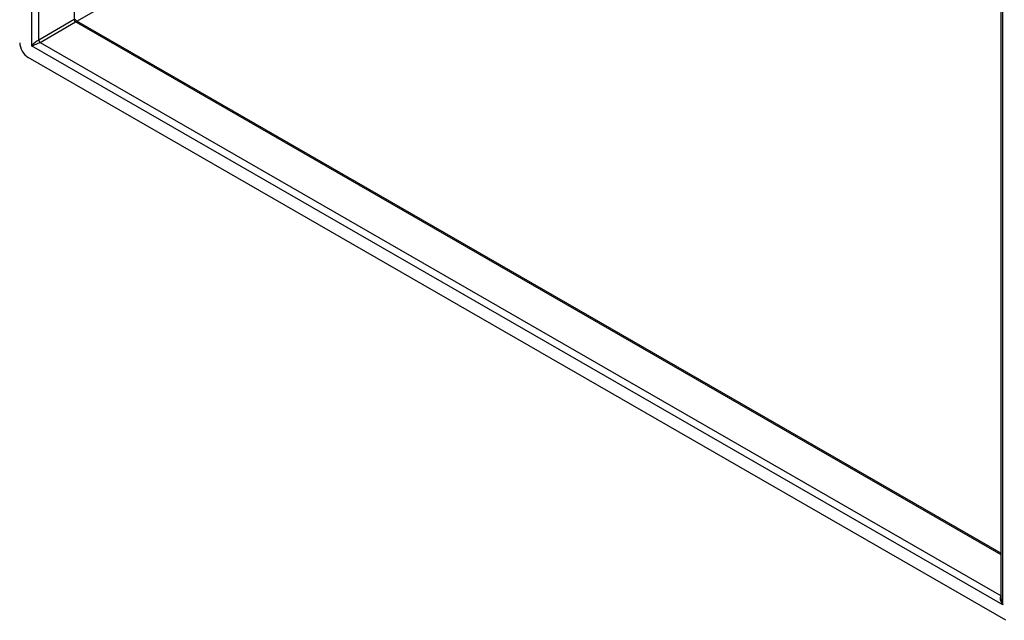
# Model space of a CAD drawing. Header units: inches. Extents: x 21 to 181, y 13 to 124.
# Tile 44 of 59: x 152.67 to 168.75, y 51.68 to 61.5. Entities that reach past the tile are written whole.
import ezdxf

# ---------------------------------------------------------------- set-up
doc = ezdxf.new("R2010")
doc.units = ezdxf.units.IN
doc.header["$MEASUREMENT"] = 0
doc.layers.add('Visible Edges(ANSI)', color=7, linetype='Continuous', lineweight=25)
doc.layers.add('Visible Tangent Edges(ANSI)', color=7, linetype='Continuous', lineweight=25)

msp = doc.modelspace()

# ---------------------------------------------------------------- linework, layer by layer
at = {"layer": 'Visible Edges(ANSI)'}
for p, q in [((168.697, 52.036), (168.697, 75.151)), ((153.593, 61.477), (168.697, 52.78)), ((168.774, 51.685), (152.805, 60.88))]:
    msp.add_line(p, q, dxfattribs=at)
at = {"layer": 'Visible Edges(ANSI)', "flags": 128}
msp.add_lwpolyline([(153.593, 61.477), (153.587, 61.482), (153.582, 61.489), (153.579, 61.497), (153.578, 61.504)], dxfattribs=at)
at = {"layer": 'Visible Edges(ANSI)'}
msp.add_ellipse((152.805, 61.041), major_axis=(-0.098, 0.171), ratio=0.578093, start_param=0.787332, end_param=2.358128, dxfattribs=at)
at = {"layer": 'Visible Tangent Edges(ANSI)'}
for p, q in [((152.857, 84.319), (152.857, 61.071)), ((152.976, 61.165), (152.976, 84.222)), ((153.553, 83.89), (153.553, 61.498)), ((168.722, 51.936), (168.722, 75.183)), ((164.276, 67.62), (153.602, 61.473)), ((153.553, 61.498), (152.976, 61.165)), ((152.998, 61.127), (153.575, 61.46)), ((168.697, 52.752), (153.575, 61.46)), ((152.998, 61.127), (168.697, 52.087)), ((168.722, 51.936), (152.857, 61.071))]:
    msp.add_line(p, q, dxfattribs=at)
for centre, major_axis, ratio, start_param, end_param in [((153.575, 61.485), (-0.0155, 0.0269), 0.578093, 0.787332, 2.358128), ((153.494, 61.438), (0.101, 0.038), 0.127937, 5.603401, 6.386866), ((152.917, 61.105), (-0.0835, -0.068), 0.131082, 3.820634, 5.39143), ((152.917, 61.105), (0.101, 0.038), 0.127937, 4.032605, 5.603401), ((152.998, 61.153), (-0.0155, 0.0269), 0.578093, 0.787332, 2.358128), ((168.781, 51.97), (-0.085, 0.113), 0.482005, 6.27247, 7.796593), ((168.781, 51.97), (-0.056, 0.13), 0.481973, 0.841334, 1.626732)]:
    msp.add_ellipse(centre, major_axis=major_axis, ratio=ratio, start_param=start_param, end_param=end_param, dxfattribs=at)

doc.saveas('drawing.dxf')
